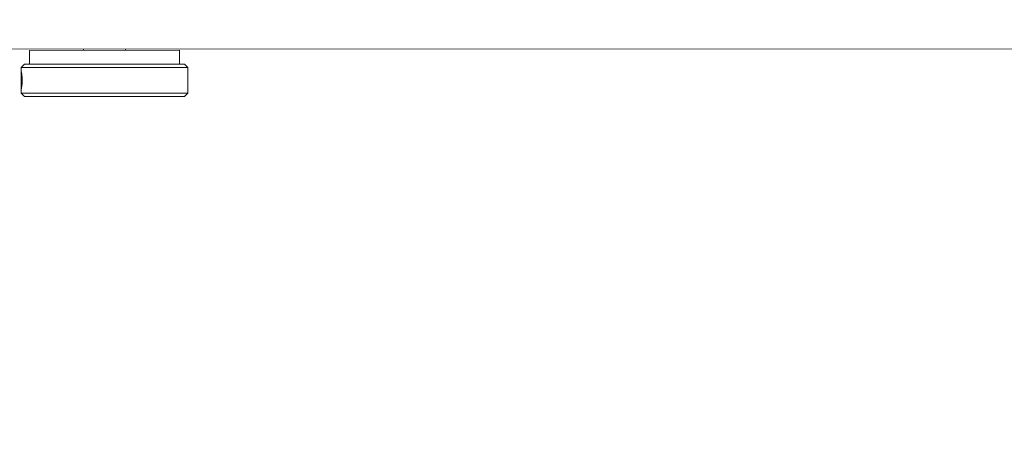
# Model space of a CAD drawing. Header units: feet. Extents: x 0 to 152726, y 0 to 59505.
# Tile 73 of 85: x 152382.097 to 152382.834, y 59280.35 to 59280.662. Entities that reach past the tile are written whole.
import ezdxf
from ezdxf import colors
from ezdxf.entities.mleader import LeaderData, LeaderLine
from ezdxf.math import Vec2, Vec3

# ---------------------------------------------------------------- set-up
doc = ezdxf.new("R2010")
doc.units = ezdxf.units.FT
doc.header["$LTSCALE"] = 0.1
doc.header["$MEASUREMENT"] = 0
doc.layers.add('L-ANNO-NOTE', color=30, linetype='Continuous')
doc.layers.add('SC_Scratch7', color=252, linetype='Continuous', lineweight=0)
doc.styles.add('Arial', font='arial.ttf')

# ---------------------------------------------------------------- blocks, each defined once
blk = doc.blocks.new('HIGH ST SCREENWALL_2 PANEL PLAN_1')
at = {"layer": 'SC_Scratch7', "lineweight": 0}
for p, q in [((-2.398448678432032, 0.2884054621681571), (-2.398449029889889, 0.2775612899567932)), ((-2.398448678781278, 0.2884054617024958), (-2.398449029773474, 0.2775612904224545)), ((-2.39844854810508, 0.2924036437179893), (-2.398448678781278, 0.2884054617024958)), ((-2.39844854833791, 0.2924036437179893), (-2.398448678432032, 0.2884054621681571)), ((-2.395948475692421, 0.2949035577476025), (-2.39844854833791, 0.2924036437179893)), ((-2.395948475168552, 0.2949035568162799), (-2.39844854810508, 0.2924036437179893)), ((-2.39844854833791, 0.2924036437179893), (-2.273448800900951, 0.2923995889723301)), ((-2.39844854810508, 0.2924036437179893), (-2.273448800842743, 0.2923995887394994)), ((-2.395948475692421, 0.2949035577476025), (-2.275948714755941, 0.2948996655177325)), ((-2.395948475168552, 0.2949035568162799), (-2.275948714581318, 0.2948996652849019)), ((-2.273448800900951, 0.2923995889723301), (-2.275948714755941, 0.2948996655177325)), ((-2.273448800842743, 0.2923995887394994), (-2.275948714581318, 0.2948996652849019)), ((-2.273449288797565, 0.2773599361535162), (-2.273448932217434, 0.2883349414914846)), ((-2.273449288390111, 0.2773599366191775), (-2.273448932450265, 0.2883349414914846)), ((-2.273448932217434, 0.2883349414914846), (-2.273448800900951, 0.2923995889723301)), ((-2.273448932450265, 0.2883349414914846), (-2.273448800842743, 0.2923995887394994)), ((-2.39844903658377, 0.2773642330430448), (-2.398449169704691, 0.2732895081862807)), ((-2.398449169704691, 0.2732895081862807), (-2.395949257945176, 0.2707894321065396)), ((-2.398449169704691, 0.2732895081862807), (-2.273449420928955, 0.2732854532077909)), ((-2.398449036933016, 0.2773642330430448), (-2.398449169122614, 0.2732895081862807)), ((-2.398449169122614, 0.2732895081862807), (-2.395949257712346, 0.2707894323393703)), ((-2.398449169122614, 0.2732895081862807), (-2.273449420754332, 0.2732854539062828)), ((-2.275949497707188, 0.270785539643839), (-2.273449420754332, 0.2732854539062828)), ((-2.275949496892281, 0.270785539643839), (-2.273449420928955, 0.2732854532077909)), ((-2.273449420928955, 0.2732854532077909), (-2.273449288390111, 0.2773599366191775)), ((-2.273449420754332, 0.2732854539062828), (-2.273449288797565, 0.2773599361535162)), ((-2.395949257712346, 0.2707894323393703), (-2.275949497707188, 0.270785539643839)), ((-2.395949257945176, 0.2707894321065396), (-2.275949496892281, 0.270785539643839)), ((-2.392199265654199, 0.2707893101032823), (-2.392199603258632, 0.260372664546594)), ((-2.392199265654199, 0.2707893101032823), (-2.392199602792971, 0.2603726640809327)), ((-2.279699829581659, 0.2603690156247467), (-2.279699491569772, 0.270785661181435)), ((-2.279699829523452, 0.260369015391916), (-2.279699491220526, 0.2707856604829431)), ((-4.330737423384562, 0.2594414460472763), (-0.3411620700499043, 0.2593120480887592)), ((-2.279699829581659, 0.2603690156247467), (-2.392199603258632, 0.260372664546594)), ((-2.279699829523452, 0.260369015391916), (-2.392199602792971, 0.2603726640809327)), ((-2.351574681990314, 0.2603713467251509), (-2.351574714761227, 0.2593772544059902)), ((-2.351574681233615, 0.2603713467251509), (-2.35157471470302, 0.2593772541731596)), ((-2.32032477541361, 0.2593762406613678), (-2.320324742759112, 0.2603703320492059)), ((-2.320324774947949, 0.2593762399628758), (-2.320324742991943, 0.2603703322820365))]:
    blk.add_line(p, q, dxfattribs=at)
for points, knots in [([(-2.398368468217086, 0.2828465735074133), (-2.39837231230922, 0.2835764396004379), (-2.398379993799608, 0.2850360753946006), (-2.39842707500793, 0.2869802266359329), (-2.398457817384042, 0.2884635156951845), (-2.398433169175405, 0.2893160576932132), (-2.398327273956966, 0.2894385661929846), (-2.398148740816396, 0.2888221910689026), (-2.397937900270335, 0.287537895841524), (-2.397754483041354, 0.2857234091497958), (-2.397657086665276, 0.2835821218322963), (-2.397678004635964, 0.2813623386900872), (-2.397809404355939, 0.2793132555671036), (-2.398008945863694, 0.2776573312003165), (-2.398215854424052, 0.2765812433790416), (-2.398373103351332, 0.2762119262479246), (-2.398450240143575, 0.2765883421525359), (-2.398451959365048, 0.2776640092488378), (-2.398411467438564, 0.2793218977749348), (-2.398374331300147, 0.2811512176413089), (-2.398370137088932, 0.2823647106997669), (-2.398368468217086, 0.2828465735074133)], [0, 0, 0, 0, 0.05349003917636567, 0.1069730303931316, 0.1606387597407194, 0.2144249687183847, 0.2680134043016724, 0.3213959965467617, 0.3748823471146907, 0.428621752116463, 0.4823711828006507, 0.5358682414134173, 0.5892453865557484, 0.642821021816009, 0.6966044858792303, 0.7502816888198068, 0.8037058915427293, 0.857123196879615, 0.9107890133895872, 0.9645754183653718, 1, 1, 1, 1]), ([(-2.398368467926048, 0.282846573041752), (-2.398372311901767, 0.2835764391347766), (-2.398379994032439, 0.2850360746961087), (-2.398427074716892, 0.2869802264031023), (-2.398457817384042, 0.2884635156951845), (-2.398433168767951, 0.2893160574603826), (-2.398327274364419, 0.2894385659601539), (-2.39814874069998, 0.2888221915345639), (-2.397937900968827, 0.2875378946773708), (-2.397754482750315, 0.2857234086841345), (-2.39765708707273, 0.2835821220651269), (-2.397678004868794, 0.2813623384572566), (-2.397809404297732, 0.279313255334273), (-2.39800894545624, 0.2776573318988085), (-2.398215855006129, 0.2765812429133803), (-2.398373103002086, 0.2762119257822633), (-2.398450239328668, 0.2765883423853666), (-2.39845195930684, 0.2776640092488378), (-2.398411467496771, 0.2793218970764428), (-2.398374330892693, 0.281151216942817), (-2.398370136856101, 0.2823647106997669), (-2.398368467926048, 0.282846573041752)], [0, 0, 0, 0, 0.05349003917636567, 0.1069730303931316, 0.1606387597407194, 0.2144249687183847, 0.2680134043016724, 0.3213959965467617, 0.3748823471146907, 0.428621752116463, 0.4823711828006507, 0.5358682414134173, 0.5892453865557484, 0.642821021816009, 0.6966044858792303, 0.7502816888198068, 0.8037058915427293, 0.857123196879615, 0.9107890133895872, 0.9645754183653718, 1, 1, 1, 1]), ([(-2.273456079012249, 0.2773599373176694), (-2.273454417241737, 0.2774807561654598), (-2.273448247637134, 0.2779295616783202), (-2.27348921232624, 0.2793369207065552), (-2.273526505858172, 0.2813608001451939), (-2.273533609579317, 0.2835964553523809), (-2.273503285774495, 0.2857089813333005), (-2.273457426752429, 0.2874002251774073), (-2.273455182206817, 0.2880610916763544), (-2.273454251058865, 0.2883349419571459)], [0, 0, 0, 0, 0.06072773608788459, 0.2255858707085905, 0.390818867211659, 0.5554446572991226, 0.7194280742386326, 0.8837361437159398, 1, 1, 1, 1]), ([(-2.273456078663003, 0.2773599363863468), (-2.273454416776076, 0.2774807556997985), (-2.273448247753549, 0.2779295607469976), (-2.273489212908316, 0.2793369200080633), (-2.273526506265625, 0.2813608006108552), (-2.273533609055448, 0.2835964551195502), (-2.273503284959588, 0.2857089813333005), (-2.273457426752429, 0.2874002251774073), (-2.273455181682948, 0.2880610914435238), (-2.273454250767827, 0.2883349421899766)], [0, 0, 0, 0, 0.06072773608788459, 0.2255858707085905, 0.390818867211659, 0.5554446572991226, 0.7194280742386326, 0.8837361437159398, 1, 1, 1, 1])]:
    blk.add_open_spline(points, degree=3, knots=knots, dxfattribs=at)
blk = doc.blocks.new('Bridge plan')
at = {"layer": 'SC_Scratch7', "lineweight": -3, "extrusion": (0, 0, -1), "rotation": 180.0002309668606}
blk.add_blockref('HIGH ST SCREENWALL_2 PANEL PLAN_1', (-1828123.559392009, 711482.1622768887), dxfattribs=at)
blk = doc.blocks.new('Trellis Base')
blk.add_blockref('Bridge plan', (-1675739.0632623, -652201.2630976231))
at = {"layer": 'L-ANNO-NOTE'}
ml = blk.add_multileader_mtext('Standard', dxfattribs=at)
ml.set_content('W. LIVINGSTON AVENUE', color=11, style='Arial')
ml.set_leader_properties()
ml.build(insert=Vec2(0, 0))
ml.multileader.update_dxf_attribs({"has_dogleg": 0, "dogleg_length": 0.36, "arrow_head_size": 1.25, "scale": 10})
ctx = ml.context
ctx.base_point, ctx.scale, ctx.char_height, ctx.arrow_head_size, ctx.landing_gap_size, ctx.plane_origin, ctx.plane_x_axis, ctx.plane_y_axis = Vec3(152493.4333448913, 59387.86988106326), 10, 1.25, 1.25, 0.5, Vec3(152496.4817137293, 59382.31385021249), Vec3(0.2347390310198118, 0.9720584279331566), Vec3(-0.9720584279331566, 0.2347390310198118)
notes = []
notes.append((ctx, [(0, (0, 0, 0), (0, 0), (1, 0), 1, [])]))
ctx.mtext.insert, ctx.mtext.text_direction, ctx.mtext.rotation, ctx.mtext.flow_direction = Vec3(152492.9328174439, 59388.50512407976), Vec3(0.2347390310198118, 0.9720584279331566), 1.333846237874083, 5
ml = blk.add_multileader_mtext('Standard', dxfattribs=at)
ml.set_content('S. FRONT STREET', color=11, style='Arial')
ml.set_leader_properties()
ml.build(insert=Vec2(0, 0))
ml.multileader.update_dxf_attribs({"has_dogleg": 0, "dogleg_length": 0.36, "arrow_head_size": 1.25, "scale": 10})
ctx = ml.context
ctx.base_point, ctx.scale, ctx.char_height, ctx.arrow_head_size, ctx.landing_gap_size, ctx.plane_origin = Vec3(152391.6984540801, 59316.60244546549), 10, 1.25, 1.25, 0.5, Vec3(152387.0132386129, 59312.33503554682)
notes.append((ctx, [(0, (0, 0, 0), (0, 0), (1, 0), 1, [])]))
ctx.mtext.insert, ctx.mtext.flow_direction = Vec3(152392.1984540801, 59317.23810371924), 5
for ctx, leaders in notes:
    for number, flags, end, landing, length, lines in leaders:
        leader = LeaderData()
        leader.index, (leader.has_last_leader_line, leader.has_dogleg_vector, leader.attachment_direction) = number, flags
        leader.last_leader_point, leader.dogleg_vector, leader.dogleg_length = Vec3(end), Vec3(landing), length
        for number, points, colour, breaks in lines:
            line = LeaderLine()
            line.index, line.vertices, line.color, line.breaks = number, Vec3.list(points), colors.encode_raw_color(colour), breaks
            leader.lines.append(line)
        ctx.leaders.append(leader)

msp = doc.modelspace()

# ---------------------------------------------------------------- block references
msp.add_blockref('Trellis Base', (0, 0))

# ---------------------------------------------------------------- next in the draw order: leaders
at = {"layer": 'L-ANNO-NOTE'}
ml = msp.add_multileader_mtext('Standard', dxfattribs=at)
ml.set_content('VERTICAL PANEL MODULE ON BACK OF TRELLIS, TYP OF 5', color=11, style='Arial')
ml.set_leader_properties()
ml.build(insert=Vec2(0, 0))
ml.multileader.update_dxf_attribs({"has_dogleg": 0, "dogleg_length": 0.36, "arrow_head_size": 1.25, "scale": 10})
ctx = ml.context
ctx.base_point, ctx.scale, ctx.char_height, ctx.arrow_head_size, ctx.landing_gap_size, ctx.plane_origin = Vec3(152474.8585207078, 59417.31804131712), 10, 1.25, 1.25, 0.5, Vec3(152470.1733052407, 59413.05063139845)
notes = []
notes.append((ctx, [(0, (0, 0, 0), (0, 0), (1, 0), 1, [])]))
ctx.mtext.insert, ctx.mtext.width, ctx.mtext.flow_direction = Vec3(152475.3585207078, 59417.95369957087), 25.03212493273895, 5
ctx.mtext.has_bg_fill, ctx.mtext.bg_color, ctx.mtext.bg_scale_factor, ctx.mtext.bg_transparency, ctx.mtext.use_window_bg_color = 1, -1027028792, 1.5, 0, 1
for ctx, leaders in notes:
    for number, flags, end, landing, length, lines in leaders:
        leader = LeaderData()
        leader.index, (leader.has_last_leader_line, leader.has_dogleg_vector, leader.attachment_direction) = number, flags
        leader.last_leader_point, leader.dogleg_vector, leader.dogleg_length = Vec3(end), Vec3(landing), length
        for number, points, colour, breaks in lines:
            line = LeaderLine()
            line.index, line.vertices, line.color, line.breaks = number, Vec3.list(points), colors.encode_raw_color(colour), breaks
            leader.lines.append(line)
        ctx.leaders.append(leader)

doc.saveas('drawing.dxf')
